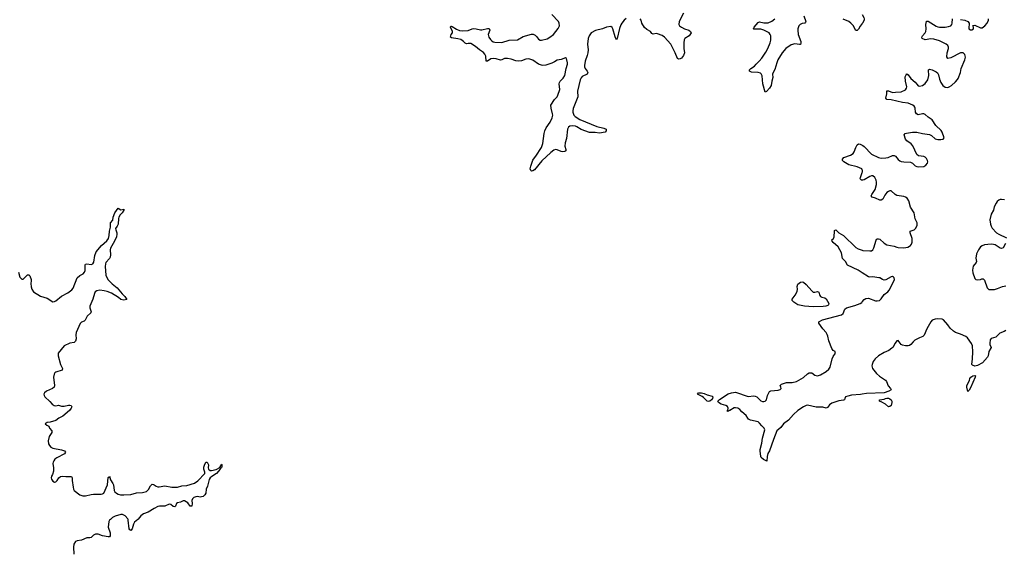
# Model space of a CAD drawing. Header units: inches. Extents: x 2143843 to 2212570, y 881249 to 1017455.
# Tile 19 of 54: x 2158100 to 2172008, y 939522 to 947058. Entities that reach past the tile are written whole.
import ezdxf

# ---------------------------------------------------------------- set-up
doc = ezdxf.new("R2010")
doc.units = ezdxf.units.IN
doc.header["$MEASUREMENT"] = 0
for name, color, linetype in [('C1953', 7, 'Continuous'), ('C1954', 7, 'Continuous'), ('C1964', 7, 'Continuous'), ('C1974', 7, 'Continuous')]:
    doc.layers.add(name, color=color, linetype=linetype)

msp = doc.modelspace()

# ---------------------------------------------------------------- linework, layer by layer
at = {"layer": 'C1953', "color": 6, "elevation": 400}
for points in [[(2159381, 940000), (2159369, 939990), (2159357, 939970), (2159349, 939890), (2159376, 939810), (2159378, 939770), (2159370, 939754), (2159350, 939754), (2159270, 939770), (2159210, 939790), (2159170, 939790), (2159144, 939776), (2159110, 939744), (2159090, 939740), (2159050, 939742), (2158973, 939707), (2158910, 939700), (2158890, 939688), (2158867, 939650), (2158861, 939610), (2158864, 939510)], [(2159768, 940000), (2159720, 939960), (2159708, 939932), (2159690, 939867), (2159670, 939842), (2159654, 939854), (2159648, 939868), (2159633, 939990), (2159630, 940000)]]:
    msp.add_lwpolyline(points, dxfattribs=at)
at = {"layer": 'C1954', "color": 6, "elevation": 400}
for points in [[(2158084, 943490), (2158104, 943424), (2158121, 943401), (2158130, 943393), (2158150, 943395), (2158210, 943454), (2158230, 943455), (2158242, 943442), (2158262, 943390), (2158264, 943370), (2158259, 943330), (2158264, 943284), (2158273, 943253), (2158296, 943216), (2158394, 943154), (2158490, 943126), (2158570, 943075), (2158590, 943077), (2158610, 943086), (2158690, 943155), (2158781, 943199), (2158838, 943242), (2158854, 943266), (2158914, 943410), (2158950, 943446), (2158995, 943470), (2159016, 943490), (2159026, 943514), (2159024, 943590), (2159030, 943605), (2159050, 943612), (2159110, 943599), (2159132, 943608), (2159146, 943634), (2159161, 943730), (2159181, 943779), (2159256, 943870), (2159330, 943937), (2159353, 943970), (2159366, 944010), (2159368, 944070), (2159383, 944130), (2159385, 944190), (2159415, 944225), (2159422, 944270), (2159446, 944330), (2159490, 944395), (2159530, 944374), (2159570, 944381), (2159573, 944370), (2159549, 944330), (2159520, 944300), (2159501, 944270), (2159495, 944250), (2159491, 944169), (2159478, 944142), (2159454, 944110), (2159456, 944090), (2159472, 944048), (2159474, 944030), (2159466, 943990), (2159440, 943930), (2159385, 943830), (2159380, 943810), (2159383, 943737), (2159377, 943703), (2159370, 943686), (2159319, 943630), (2159310, 943610), (2159307, 943570), (2159317, 943450), (2159345, 943390), (2159408, 943328), (2159479, 943270), (2159547, 943187), (2159584, 943150), (2159612, 943108), (2159570, 943096), (2159530, 943106), (2159496, 943136), (2159395, 943195), (2159337, 943217), (2159291, 943229), (2159230, 943236), (2159191, 943229), (2159167, 943213), (2159156, 943190), (2159131, 943110), (2159089, 943010), (2159089, 942990), (2159108, 942930), (2159103, 942917), (2159055, 942870), (2159026, 942814), (2159010, 942802), (2158973, 942787), (2158953, 942767), (2158898, 942642), (2158892, 942608), (2158896, 942550), (2158890, 942518), (2158870, 942499), (2158810, 942490), (2158730, 942454), (2158645, 942350), (2158642, 942310), (2158678, 942190), (2158707, 942130), (2158698, 942110), (2158610, 942081), (2158596, 942070), (2158586, 942054), (2158579, 942010), (2158591, 941890), (2158585, 941870), (2158564, 941850), (2158477, 941810), (2158450, 941790), (2158442, 941770), (2158445, 941750), (2158457, 941730), (2158527, 941667), (2158557, 941630), (2158586, 941610), (2158610, 941606), (2158650, 941612), (2158690, 941602), (2158730, 941599), (2158790, 941615), (2158810, 941616), (2158825, 941610), (2158836, 941590), (2158829, 941570), (2158802, 941538), (2158710, 941459), (2158653, 941430), (2158610, 941397), (2158530, 941375), (2158490, 941369), (2158462, 941350), (2158485, 941330), (2158510, 941318), (2158522, 941290), (2158556, 941250), (2158556, 941230), (2158518, 941170), (2158504, 941110), (2158508, 941070), (2158523, 941043), (2158542, 941022), (2158567, 941007), (2158690, 940985), (2158732, 940970), (2158747, 940950), (2158732, 940928), (2158626, 940870), (2158598, 940850), (2158580, 940830), (2158571, 940810), (2158569, 940790), (2158578, 940730), (2158579, 940681), (2158564, 940636), (2158549, 940610), (2158545, 940590), (2158550, 940570), (2158570, 940540), (2158590, 940527), (2158610, 940532), (2158630, 940550), (2158652, 940588), (2158675, 940605), (2158710, 940610), (2158750, 940605), (2158830, 940606), (2158843, 940590), (2158842, 940550), (2158854, 940454), (2158860, 940430), (2158871, 940411), (2158950, 940347), (2158990, 940334), (2159030, 940333), (2159110, 940352), (2159144, 940356), (2159250, 940356), (2159270, 940361), (2159287, 940373), (2159341, 940490), (2159350, 940591), (2159362, 940598), (2159370, 940611), (2159381, 940561), (2159416, 940510), (2159424, 940490), (2159433, 940410), (2159445, 940390), (2159466, 940370), (2159490, 940356), (2159522, 940350), (2159573, 940347), (2159670, 940351), (2159750, 940376), (2159837, 940383), (2159890, 940395), (2159919, 940421), (2159950, 940475), (2159970, 940500), (2159990, 940496), (2160000, 940489)], [(2160000, 940153), (2159915, 940105), (2159850, 940080), (2159811, 940050), (2159775, 940005), (2159768, 940000)], [(2159630, 940000), (2159627, 940010), (2159592, 940050), (2159550, 940071), (2159530, 940070), (2159450, 940046), (2159410, 940026), (2159381, 940000)]]:
    msp.add_lwpolyline(points, dxfattribs=at)
at = {"layer": 'C1964', "color": 6, "elevation": 400}
for points in [[(2166667, 947073), (2166639, 947050), (2166606, 947010), (2166590, 946985), (2166570, 946932), (2166539, 946790), (2166530, 946771), (2166510, 946815), (2166479, 946930), (2166469, 946949), (2166450, 946960), (2166390, 946954), (2166330, 946927), (2166233, 946907), (2166173, 946870), (2166143, 946830), (2166131, 946790), (2166121, 946710), (2166128, 946630), (2166126, 946590), (2166117, 946550), (2166088, 946470), (2166077, 946410), (2166078, 946390), (2166087, 946370), (2166115, 946330), (2166124, 946310), (2166116, 946290), (2166045, 946255), (2166030, 946237), (2166017, 946210), (2165979, 946050), (2165982, 945970), (2165917, 945803), (2165911, 945770), (2165913, 945750), (2165927, 945710), (2165944, 945690), (2166010, 945647), (2166250, 945549), (2166350, 945525), (2166384, 945510), (2166383, 945490), (2166370, 945470), (2166290, 945456), (2166230, 945464), (2166150, 945465), (2166030, 945505), (2165970, 945546), (2165950, 945554), (2165910, 945559), (2165870, 945555), (2165850, 945538), (2165839, 945510), (2165822, 945378), (2165803, 945317), (2165802, 945270), (2165814, 945226), (2165814, 945206), (2165802, 945198), (2165770, 945193), (2165750, 945197), (2165690, 945220), (2165670, 945223), (2165644, 945216), (2165600, 945180), (2165477, 945063), (2165370, 944938), (2165350, 944921), (2165330, 944920), (2165318, 944930), (2165312, 944950), (2165319, 944990), (2165348, 945072), (2165357, 945090), (2165391, 945129), (2165470, 945251), (2165491, 945309), (2165509, 945450), (2165519, 945490), (2165537, 945530), (2165591, 945609), (2165620, 945670), (2165629, 945710), (2165627, 945730), (2165606, 945810), (2165604, 945850), (2165656, 945930), (2165690, 945970), (2165702, 945990), (2165728, 946070), (2165718, 946150), (2165724, 946170), (2165736, 946190), (2165777, 946230), (2165798, 946270), (2165818, 946370), (2165838, 946430), (2165838, 946450), (2165823, 946510), (2165810, 946520), (2165750, 946497), (2165690, 946488), (2165656, 946464), (2165615, 946445), (2165530, 946417), (2165490, 946412), (2165470, 946415), (2165430, 946432), (2165350, 946488), (2165290, 946506), (2165250, 946501), (2165190, 946478), (2165150, 946474), (2165110, 946479), (2165042, 946502), (2164992, 946512), (2164950, 946508), (2164910, 946490), (2164890, 946486), (2164830, 946505), (2164789, 946511), (2164756, 946504), (2164710, 946472), (2164690, 946470), (2164684, 946544), (2164671, 946571), (2164653, 946593), (2164596, 946630), (2164537, 946677), (2164470, 946720), (2164437, 946723), (2164410, 946718), (2164390, 946726), (2164370, 946752), (2164330, 946776), (2164288, 946788), (2164201, 946801), (2164184, 946810), (2164194, 946850), (2164214, 946870), (2164212, 946890), (2164186, 946950), (2164190, 946965), (2164195, 946965), (2164210, 946962), (2164270, 946923), (2164313, 946907), (2164350, 946900), (2164434, 946906), (2164491, 946929), (2164510, 946932), (2164550, 946930), (2164610, 946914), (2164630, 946914), (2164710, 946933), (2164730, 946933), (2164740, 946910), (2164719, 946850), (2164728, 946810), (2164750, 946778), (2164770, 946759), (2164787, 946747), (2164810, 946741), (2164910, 946737), (2165013, 946767), (2165130, 946775), (2165210, 946821), (2165330, 946851), (2165351, 946851), (2165380, 946840), (2165402, 946822), (2165430, 946785), (2165450, 946770), (2165471, 946769), (2165550, 946787), (2165590, 946810), (2165638, 946850), (2165707, 946933), (2165724, 946970), (2165722, 947010), (2165711, 947030), (2165617, 947130)], [(2167474, 947150), (2167417, 947030), (2167411, 946990), (2167421, 946970), (2167447, 946950), (2167489, 946929), (2167550, 946910), (2167575, 946890), (2167583, 946870), (2167556, 946830), (2167495, 946790), (2167487, 946773), (2167481, 946730), (2167481, 946650), (2167490, 946590), (2167475, 946550), (2167450, 946516), (2167430, 946503), (2167410, 946500), (2167390, 946511), (2167359, 946590), (2167299, 946710), (2167210, 946810), (2167173, 946833), (2167110, 946857), (2167090, 946862), (2167050, 946854), (2167030, 946865), (2167010, 946890), (2166958, 946918), (2166927, 946947), (2166890, 947010), (2166876, 947050), (2166864, 947070)], [(2169178, 947110), (2169202, 947030), (2169199, 947021), (2169191, 947010), (2169150, 947002), (2169125, 946990), (2169107, 946970), (2169093, 946930), (2169091, 946909), (2169098, 946850), (2169132, 946750), (2169135, 946725), (2169131, 946709), (2169113, 946707), (2169050, 946716), (2168995, 946705), (2168921, 946650), (2168871, 946589), (2168809, 946490), (2168794, 946450), (2168768, 946352), (2168738, 946302), (2168735, 946290), (2168738, 946242), (2168724, 946190), (2168715, 946130), (2168690, 946090), (2168650, 946045), (2168630, 946035), (2168596, 946150), (2168586, 946266), (2168574, 946294), (2168563, 946303), (2168530, 946312), (2168438, 946318), (2168409, 946330), (2168407, 946347), (2168407, 946350), (2168427, 946370), (2168480, 946400), (2168501, 946430), (2168547, 946473), (2168584, 946516), (2168641, 946599), (2168669, 946651), (2168700, 946730), (2168709, 946770), (2168708, 946828), (2168700, 946850), (2168684, 946870), (2168610, 946911), (2168570, 946924), (2168482, 946922), (2168470, 946923), (2168466, 946930), (2168475, 946950), (2168530, 947020), (2168550, 947026), (2168613, 947013), (2168670, 947013), (2168724, 947036), (2168765, 947070)], [(2170000, 947003), (2169973, 946967), (2169950, 946925), (2169930, 946907), (2169910, 946906), (2169874, 946974), (2169838, 947010), (2169810, 947030), (2169730, 947063)], [(2170000, 944939), (2169994, 944950), (2169930, 944978), (2169810, 945010), (2169742, 945050), (2169721, 945070), (2169721, 945090), (2169741, 945110), (2169837, 945143), (2169873, 945167), (2169889, 945191), (2169910, 945251), (2169930, 945291), (2169950, 945305), (2169970, 945301), (2170000, 945287)], [(2170000, 944790), (2169989, 944790), (2169971, 944811), (2169974, 944830), (2170000, 944901)], [(2170000, 943484), (2169942, 943522), (2169791, 943591), (2169764, 943644), (2169723, 943683), (2169706, 943766), (2169662, 943850), (2169589, 943910), (2169574, 943930), (2169572, 943950), (2169594, 943970), (2169602, 943990), (2169607, 944073), (2169610, 944083), (2169630, 944088), (2169669, 944049), (2169734, 944010), (2169910, 943840), (2169943, 943823), (2170000, 943803)], [(2170000, 941769), (2169976, 941764), (2169850, 941753), (2169797, 941743), (2169766, 941730), (2169754, 941710), (2169749, 941691), (2169736, 941684), (2169670, 941675), (2169570, 941642), (2169540, 941620), (2169510, 941579), (2169490, 941571), (2169446, 941586), (2169348, 941588), (2169230, 941613), (2169210, 941610), (2169170, 941590), (2169090, 941539), (2169030, 941481), (2168958, 941402), (2168887, 941350), (2168850, 941300), (2168794, 941250), (2168747, 941130), (2168693, 940970), (2168669, 940930), (2168660, 940890), (2168655, 940825), (2168606, 940846), (2168575, 940875), (2168568, 940890), (2168560, 940970), (2168559, 940990), (2168584, 941076), (2168592, 941150), (2168626, 941266), (2168615, 941290), (2168582, 941322), (2168550, 941362), (2168530, 941377), (2168423, 941403), (2168396, 941416), (2168384, 941430), (2168363, 941470), (2168299, 941519), (2168270, 941554), (2168242, 941570), (2168210, 941578), (2168190, 941578), (2168130, 941540), (2168122, 941538), (2168110, 941528), (2168090, 941529), (2168102, 941538), (2168106, 941570), (2168096, 941596), (2168072, 941610), (2168006, 941626), (2167972, 941650), (2167963, 941670), (2167984, 941696), (2168107, 941773), (2168154, 941790), (2168210, 941800), (2168390, 941735), (2168470, 941747), (2168490, 941742), (2168510, 941730), (2168570, 941673), (2168590, 941665), (2168610, 941664), (2168630, 941671), (2168649, 941691), (2168661, 941750), (2168693, 941807), (2168710, 941818), (2168813, 941827), (2168843, 941837), (2168857, 941850), (2168853, 941870), (2168843, 941890), (2168859, 941910), (2168930, 941934), (2169010, 941934), (2169073, 941947), (2169173, 942007), (2169230, 942058), (2169250, 942070), (2169270, 942073), (2169290, 942069), (2169330, 942040), (2169350, 942032), (2169370, 942030), (2169410, 942042), (2169490, 942090), (2169530, 942122), (2169547, 942150), (2169575, 942270), (2169590, 942303), (2169621, 942350), (2169619, 942360), (2169617, 942370), (2169590, 942387), (2169570, 942412), (2169530, 942524), (2169516, 942590), (2169507, 942610), (2169490, 942639), (2169443, 942690), (2169386, 942770), (2169387, 942790), (2169441, 942819), (2169709, 942890), (2169733, 942910), (2169756, 942970), (2169778, 942990), (2169898, 943022), (2169972, 943048), (2169995, 943065), (2170000, 943071)], [(2160000, 940489), (2160029, 940469), (2160050, 940460), (2160070, 940460), (2160150, 940476), (2160250, 940457), (2160330, 940456), (2160390, 940474), (2160460, 940480), (2160570, 940513), (2160614, 940546), (2160714, 940650), (2160715, 940670), (2160703, 940710), (2160703, 940737), (2160710, 940765), (2160730, 940807), (2160750, 940810), (2160766, 940770), (2160764, 940730), (2160769, 940710), (2160790, 940692), (2160810, 940691), (2160876, 940704), (2160925, 940735), (2160943, 940757), (2160950, 940782), (2160955, 940775), (2160957, 940750), (2160950, 940730), (2160937, 940723), (2160933, 940710), (2160878, 940650), (2160812, 940608), (2160791, 940589), (2160777, 940563), (2160752, 940470), (2160733, 940430), (2160727, 940370), (2160716, 940350), (2160690, 940326), (2160670, 940318), (2160650, 940316), (2160610, 940323), (2160590, 940321), (2160562, 940310), (2160539, 940290), (2160532, 940270), (2160536, 940224), (2160530, 940187), (2160510, 940190), (2160474, 940234), (2160451, 940251), (2160430, 940262), (2160410, 940263), (2160370, 940242), (2160327, 940233), (2160316, 940224), (2160300, 940190), (2160290, 940180), (2160270, 940185), (2160233, 940213), (2160210, 940215), (2160150, 940189), (2160073, 940187), (2160050, 940181), (2160000, 940153)]]:
    msp.add_lwpolyline(points, dxfattribs=at)
for points in [[(2169331, 943209), (2169370, 943220), (2169388, 943210), (2169398, 943170), (2169410, 943150), (2169430, 943138), (2169471, 943131), (2169490, 943117), (2169529, 943050), (2169526, 943030), (2169517, 943023), (2169487, 943013), (2169450, 943009), (2169310, 943005), (2169183, 943010), (2169090, 943029), (2169033, 943070), (2169013, 943090), (2169009, 943110), (2169054, 943166), (2169080, 943220), (2169086, 943250), (2169080, 943290), (2169090, 943322), (2169130, 943350), (2169150, 943355), (2169170, 943349), (2169210, 943316), (2169287, 943227), (2169310, 943211)], [(2167830, 941664), (2167810, 941670), (2167760, 941720), (2167738, 941738), (2167676, 941770), (2167690, 941790), (2167730, 941790), (2167770, 941780), (2167810, 941760), (2167880, 941740), (2167891, 941731), (2167884, 941710), (2167873, 941690), (2167850, 941670)]]:
    msp.add_lwpolyline(points, close=True, dxfattribs=at)
at = {"layer": 'C1974', "color": 6, "elevation": 400}
for points in [[(2170000, 947132), (2170025, 947090), (2170030, 947070), (2170028, 947050), (2170006, 947010), (2170000, 947003)], [(2170000, 945287), (2170010, 945283), (2170030, 945268), (2170130, 945161), (2170232, 945110), (2170270, 945103), (2170334, 945106), (2170367, 945113), (2170430, 945138), (2170450, 945139), (2170472, 945130), (2170510, 945083), (2170530, 945065), (2170550, 945057), (2170590, 945050), (2170684, 945044), (2170710, 945030), (2170750, 944994), (2170770, 944985), (2170790, 944980), (2170870, 944984), (2170898, 945002), (2170922, 945030), (2170928, 945050), (2170924, 945070), (2170910, 945098), (2170890, 945117), (2170870, 945126), (2170796, 945136), (2170773, 945153), (2170717, 945277), (2170690, 945306), (2170630, 945348), (2170611, 945370), (2170593, 945430), (2170607, 945450), (2170625, 945455), (2170710, 945470), (2170770, 945470), (2170850, 945449), (2170950, 945438), (2170980, 945420), (2171030, 945375), (2171070, 945365), (2171110, 945364), (2171142, 945370), (2171156, 945390), (2171130, 945470), (2171114, 945494), (2171042, 945562), (2170990, 945644), (2170930, 945680), (2170890, 945717), (2170870, 945727), (2170850, 945728), (2170790, 945716), (2170767, 945727), (2170753, 945750), (2170748, 945808), (2170742, 945822), (2170735, 945835), (2170714, 945850), (2170650, 945877), (2170570, 945888), (2170410, 945927), (2170350, 945930), (2170333, 945950), (2170347, 946010), (2170349, 946051), (2170370, 946054), (2170430, 946031), (2170470, 946032), (2170550, 946041), (2170612, 946068), (2170627, 946090), (2170630, 946110), (2170613, 946190), (2170609, 946251), (2170619, 946281), (2170630, 946292), (2170650, 946278), (2170686, 946226), (2170750, 946177), (2170770, 946146), (2170790, 946126), (2170810, 946121), (2170851, 946129), (2170890, 946156), (2170926, 946210), (2170942, 946270), (2170937, 946343), (2170938, 946350), (2170950, 946359), (2170990, 946349), (2171043, 946323), (2171065, 946305), (2171078, 946278), (2171090, 946216), (2171110, 946170), (2171140, 946130), (2171170, 946107), (2171210, 946102), (2171231, 946109), (2171262, 946130), (2171319, 946181), (2171348, 946212), (2171355, 946225), (2171389, 946311), (2171400, 946370), (2171452, 946490), (2171458, 946530), (2171450, 946566), (2171428, 946588), (2171410, 946592), (2171390, 946589), (2171250, 946520), (2171210, 946509), (2171194, 946534), (2171202, 946590), (2171220, 946650), (2171221, 946670), (2171210, 946694), (2171186, 946710), (2171090, 946757), (2171010, 946782), (2170970, 946788), (2170890, 946772), (2170848, 946790), (2170842, 946810), (2170854, 946830), (2170890, 946870), (2170898, 946890), (2170903, 946930), (2170900, 946990), (2170908, 947032), (2170910, 947036), (2170930, 947035), (2171046, 946966), (2171070, 946956), (2171092, 946952), (2171170, 946952), (2171219, 946961), (2171250, 946973), (2171265, 946990), (2171272, 947010), (2171274, 947070)], [(2171390, 947059), (2171450, 947052), (2171490, 947030), (2171509, 947009), (2171512, 946990), (2171505, 946950), (2171508, 946930), (2171530, 946913), (2171550, 946913), (2171571, 946929), (2171571, 946951), (2171564, 946970), (2171570, 946978), (2171590, 946980), (2171670, 946945), (2171696, 946944), (2171731, 946969), (2171766, 947010), (2171784, 947050), (2171783, 947070)], [(2170000, 944901), (2170003, 944910), (2170005, 944930), (2170000, 944939)], [(2170000, 943803), (2170010, 943799), (2170110, 943792), (2170130, 943795), (2170150, 943806), (2170166, 943834), (2170196, 943944), (2170203, 943957), (2170216, 943964), (2170230, 943965), (2170250, 943958), (2170310, 943904), (2170350, 943879), (2170450, 943860), (2170490, 943843), (2170510, 943839), (2170590, 943838), (2170647, 943847), (2170670, 943858), (2170684, 943870), (2170696, 943890), (2170705, 943915), (2170704, 943970), (2170676, 944050), (2170679, 944070), (2170732, 944090), (2170754, 944110), (2170778, 944150), (2170775, 944190), (2170747, 944247), (2170732, 944330), (2170684, 944410), (2170660, 944500), (2170635, 944535), (2170613, 944553), (2170590, 944562), (2170490, 944575), (2170464, 944590), (2170410, 944639), (2170390, 944643), (2170370, 944633), (2170350, 944616), (2170319, 944581), (2170290, 944523), (2170270, 944507), (2170250, 944510), (2170190, 944536), (2170139, 944550), (2170129, 944569), (2170134, 944590), (2170182, 944658), (2170201, 944730), (2170203, 944763), (2170199, 944790), (2170180, 944830), (2170152, 944852), (2170130, 944852), (2170110, 944844), (2170030, 944797), (2170010, 944790), (2170000, 944790)], [(2172010, 944512), (2171970, 944520), (2171950, 944519), (2171929, 944511), (2171908, 944492), (2171892, 944468), (2171866, 944414), (2171854, 944366), (2171821, 944310), (2171805, 944230), (2171813, 944170), (2171822, 944142), (2171836, 944116), (2171898, 944050), (2171930, 944027), (2172038, 943978)], [(2172023, 943897), (2171990, 943836), (2171970, 943825), (2171950, 943830), (2171877, 943877), (2171830, 943886), (2171775, 943885), (2171730, 943877), (2171695, 943865), (2171671, 943849), (2171642, 943810), (2171617, 943750), (2171605, 943690), (2171615, 943645), (2171610, 943630), (2171570, 943579), (2171561, 943550), (2171559, 943519), (2171564, 943484), (2171590, 943404), (2171607, 943390), (2171630, 943384), (2171670, 943387), (2171690, 943397), (2171710, 943400), (2171730, 943379), (2171764, 943270), (2171790, 943249), (2171871, 943249), (2171910, 943260), (2171982, 943290), (2172030, 943300)], [(2170000, 943071), (2170030, 943107), (2170050, 943121), (2170090, 943123), (2170190, 943087), (2170210, 943086), (2170246, 943094), (2170270, 943114), (2170310, 943175), (2170364, 943216), (2170382, 943238), (2170450, 943375), (2170455, 943390), (2170454, 943410), (2170443, 943423), (2170430, 943430), (2170410, 943425), (2170335, 943385), (2170310, 943381), (2170288, 943388), (2170250, 943410), (2170233, 943413), (2170150, 943425), (2170110, 943423), (2170090, 943426), (2170000, 943484)], [(2172030, 942670), (2172007, 942653), (2171943, 942630), (2171909, 942591), (2171890, 942575), (2171823, 942557), (2171810, 942537), (2171801, 942490), (2171804, 942470), (2171823, 942430), (2171787, 942370), (2171778, 942310), (2171770, 942290), (2171700, 942210), (2171630, 942175), (2171590, 942167), (2171560, 942180), (2171549, 942190), (2171560, 942270), (2171565, 942365), (2171557, 942450), (2171543, 942483), (2171486, 942566), (2171463, 942583), (2171390, 942619), (2171319, 942639), (2171290, 942657), (2171242, 942702), (2171210, 942750), (2171150, 942821), (2171130, 942829), (2171068, 942832), (2171030, 942827), (2170990, 942814), (2170968, 942792), (2170912, 942690), (2170876, 942604), (2170857, 942583), (2170810, 942565), (2170743, 942530), (2170720, 942510), (2170688, 942472), (2170670, 942458), (2170650, 942451), (2170610, 942450), (2170570, 942461), (2170552, 942472), (2170510, 942529), (2170490, 942523), (2170466, 942490), (2170433, 942430), (2170421, 942419), (2170376, 942384), (2170310, 942358), (2170230, 942311), (2170183, 942270), (2170154, 942230), (2170139, 942190), (2170137, 942170), (2170148, 942130), (2170203, 942063), (2170244, 942024), (2170330, 941969), (2170342, 941950), (2170367, 941887), (2170400, 941850), (2170409, 941830), (2170377, 941810), (2170310, 941786), (2170059, 941781), (2170000, 941769)]]:
    msp.add_lwpolyline(points, dxfattribs=at)
for points in [[(2171490, 941809), (2171477, 941870), (2171480, 941890), (2171516, 941964), (2171522, 941990), (2171536, 942010), (2171565, 942030), (2171593, 942033), (2171599, 942030), (2171596, 942010), (2171530, 941859), (2171510, 941826)], [(2170370, 941591), (2170330, 941628), (2170278, 941658), (2170245, 941670), (2170244, 941690), (2170310, 941700), (2170330, 941710), (2170350, 941714), (2170370, 941712), (2170390, 941703), (2170411, 941690), (2170419, 941670), (2170421, 941650), (2170410, 941608), (2170390, 941595)]]:
    msp.add_lwpolyline(points, close=True, dxfattribs=at)

doc.saveas('drawing.dxf')
